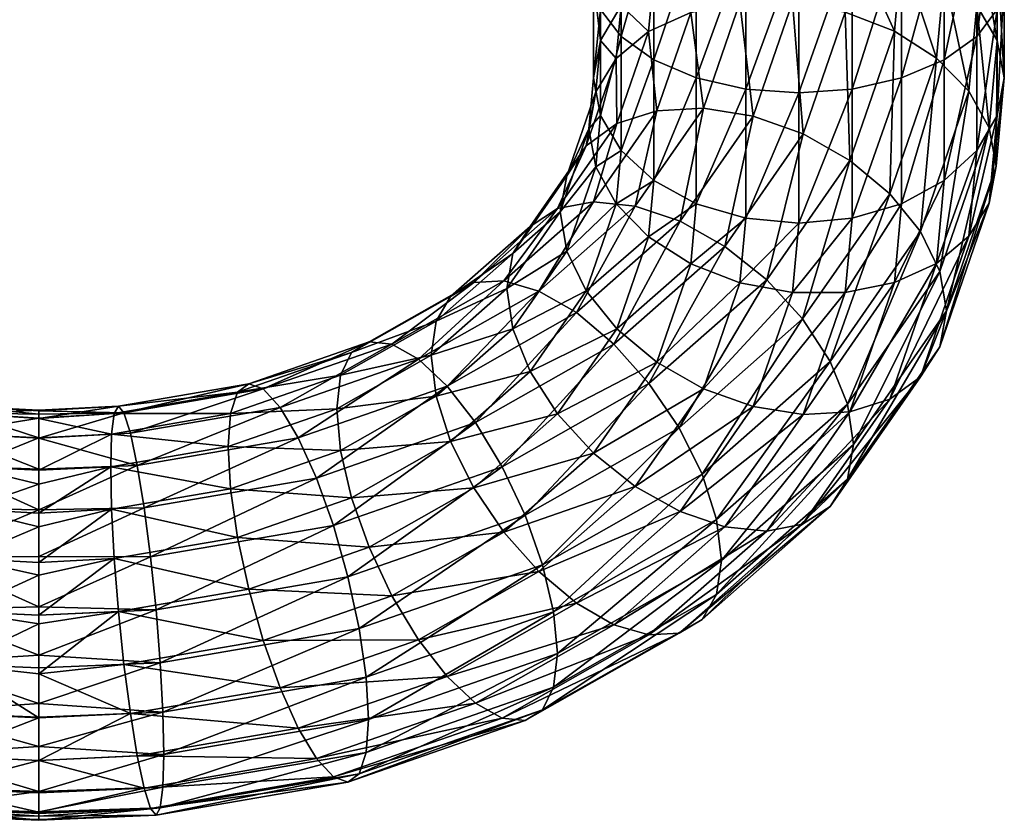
# Model space of a CAD drawing. Extents: x -0.029 to 0.029, y -0.149 to 0.029.
# Tile 2 of 104: x 0 to 0.024, y -0.149 to -0.13. Entities that reach past the tile are written whole.
import ezdxf

# ---------------------------------------------------------------- set-up
doc = ezdxf.new("R2010")
doc.units = 0
doc.layers.add('mesh', color=7, linetype='CONTINUOUS')

msp = doc.modelspace()

# ---------------------------------------------------------------- meshes
at = {"layer": 'mesh'}
mesh = msp.add_polyface(dxfattribs=at)
corners = [(0.019794, -0.127668, 0.186179), (0.019794, -0.123835, 0.185097), (0.0185, -0.127731, 0.186021), (0.021, -0.127485, 0.186644), (0.021, -0.123749, 0.185589), (0.0185, -0.123865, 0.18493), (0.017206, -0.127668, 0.186179), (0.0185, -0.125877, 0.196264), (0.019794, -0.127583, 0.197434), (0.0185, -0.127463, 0.197555), (0.019794, -0.12597, 0.196122), (0.021, -0.127937, 0.197081), (0.021, -0.126244, 0.195704), (0.022036, -0.128499, 0.196519), (0.022036, -0.12668, 0.19504), (0.02283, -0.129231, 0.195787), (0.02283, -0.127248, 0.194174), (0.02333, -0.130083, 0.194934), (0.02333, -0.127909, 0.193165), (0.0235, -0.130998, 0.194019), (0.0235, -0.128619, 0.192083), (0.02333, -0.129329, 0.191001), (0.02333, -0.131914, 0.193104), (0.019794, -0.131268, 0.188045), (0.021, -0.130994, 0.188463), (0.022036, -0.127193, 0.187383), (0.022036, -0.130558, 0.189127), (0.02283, -0.126813, 0.188346), (0.02283, -0.12999, 0.189993), (0.02333, -0.126371, 0.189468), (0.0235, -0.125896, 0.190672), (0.02333, -0.125421, 0.191876), (0.02283, -0.124979, 0.192998), (0.0185, -0.131362, 0.187902), (0.022639, -0.131318, 0.197874), (0.021851, -0.130513, 0.198534), (0.020824, -0.129857, 0.199001), (0.019628, -0.129393, 0.199244), (0.018345, -0.129154, 0.199246), (0.017206, -0.127583, 0.197434)]
mesh.append_faces([[corners[k] for k in face] for face in [(0, 1, 2, 2), (3, 4, 0, 0), (2, 5, 6, 6), (7, 8, 9, 9), (10, 11, 8, 8), (12, 13, 11, 11), (14, 13, 12, 12), (14, 15, 13, 13), (16, 15, 14, 14), (16, 17, 15, 15), (18, 17, 16, 16), (18, 19, 17, 17), (20, 19, 18, 18), (21, 22, 20, 20), (23, 3, 0, 0), (24, 25, 3, 3), (26, 27, 25, 25), (28, 27, 26, 26), (28, 29, 27, 27), (21, 29, 28, 28), (21, 30, 29, 29), (20, 30, 21, 21), (18, 31, 20, 20), (16, 32, 18, 18), (33, 0, 2, 2), (34, 13, 15, 15), (35, 11, 13, 13), (36, 11, 35, 35), (36, 8, 11, 11), (37, 8, 36, 36), (37, 9, 8, 8), (38, 9, 37, 37), (38, 39, 9, 9)]])
mesh = msp.add_polyface(dxfattribs=at)
corners = [(0.011314, -0.135937, 0.205081), (0.013498, -0.134012, 0.203156), (0.012167, -0.136186, 0.206037), (0.010582, -0.135981, 0.204001), (0.012624, -0.13418, 0.202201), (0.011954, -0.134611, 0.201167), (0.01002, -0.136316, 0.202872), (0.011533, -0.135274, 0.200125), (0.009667, -0.136919, 0.201769), (0.011389, -0.136124, 0.199145), (0.013319, -0.13265, 0.199206), (0.01285, -0.133382, 0.198233), (0.01269, -0.134256, 0.197277), (0.01285, -0.135212, 0.196403), (0.011533, -0.137104, 0.198294), (0.004988, -0.127467, 0.120671), (0.005693, -0.126222, 0.119893), (0.002813, -0.127157, 0.120477), (0.006124, -0.12693, 0.120335), (0.004739, -0.127627, 0.12078), (0.006203, -0.127047, 0.120417), (0.005645, -0.12783, 0.11715), (0.004243, -0.128468, 0.117548), (0.007003, -0.127212, 0.116764), (0.006274, -0.126734, 0.115614), (0.008127, -0.126317, 0.116205), (0.003801, -0.127859, 0.116317), (0.003273, -0.128199, 0.121334), (0.003457, -0.128146, 0.121382), (0.006343, -0.127176, 0.120695), (0.006303, -0.127155, 0.12059), (0.003252, -0.128171, 0.121225), (0.009054, -0.125537, 0.119752), (0.003201, -0.128047, 0.121042), (0.007472, -0.126293, 0.119937), (0.005749, -0.127061, 0.12466), (0.007203, -0.12678, 0.121206), (0.007423, -0.126532, 0.120374)]
mesh.append_faces([[corners[k] for k in face] for face in [(0, 1, 2, 2), (3, 4, 0, 0), (3, 5, 4, 4), (6, 5, 3, 3), (6, 7, 5, 5), (8, 7, 6, 6), (8, 9, 7, 7), (5, 10, 4, 4), (7, 11, 5, 5), (7, 12, 11, 11), (9, 12, 7, 7), (9, 13, 12, 12), (14, 13, 9, 9), (15, 16, 17, 17), (18, 16, 15, 15), (19, 20, 15, 15), (20, 18, 15, 15), (16, 21, 22, 22), (16, 23, 21, 21), (24, 23, 25, 25), (24, 21, 23, 23), (26, 21, 24, 24), (26, 22, 21, 21), (27, 28, 29, 29), (29, 30, 31, 31), (32, 30, 29, 29), (30, 20, 19, 19), (33, 30, 19, 19), (20, 34, 18, 18), (30, 34, 20, 20), (35, 29, 28, 28), (36, 29, 35, 35), (37, 29, 36, 36)]])
mesh = msp.add_polyface(dxfattribs=at)
corners = [(0.0135, -0.128619, 0.192083), (0.0135, -0.130998, 0.194019), (0.01367, -0.129329, 0.191001), (0.01367, -0.130083, 0.194934), (0.01367, -0.127909, 0.193165), (0.01417, -0.129231, 0.195787), (0.01417, -0.127248, 0.194174), (0.014964, -0.128499, 0.196519), (0.014964, -0.12668, 0.19504), (0.016, -0.127937, 0.197081), (0.016, -0.126244, 0.195704), (0.017206, -0.127583, 0.197434), (0.017206, -0.12597, 0.196122), (0.0185, -0.127463, 0.197555), (0.01367, -0.125421, 0.191876), (0.0135, -0.125896, 0.190672), (0.01367, -0.126371, 0.189468), (0.01417, -0.126813, 0.188346), (0.01417, -0.12999, 0.189993), (0.014964, -0.127193, 0.187383), (0.014964, -0.130558, 0.189127), (0.016, -0.127485, 0.186644), (0.016, -0.130994, 0.188463), (0.017206, -0.127668, 0.186179), (0.017206, -0.131268, 0.188045), (0.0185, -0.127731, 0.186021), (0.017061, -0.129157, 0.199007), (0.018345, -0.129154, 0.199246), (0.015866, -0.1294, 0.198544), (0.014839, -0.129867, 0.197887), (0.014051, -0.130526, 0.197082), (0.016173, -0.131735, 0.201586), (0.01504, -0.131797, 0.200942)]
mesh.append_faces([[corners[k] for k in face] for face in [(0, 1, 2, 2), (0, 3, 1, 1), (4, 3, 0, 0), (4, 5, 3, 3), (6, 5, 4, 4), (6, 7, 5, 5), (8, 7, 6, 6), (8, 9, 7, 7), (10, 9, 8, 8), (10, 11, 9, 9), (12, 13, 11, 11), (4, 14, 6, 6), (0, 15, 4, 4), (0, 16, 15, 15), (2, 16, 0, 0), (2, 17, 16, 16), (18, 17, 2, 2), (18, 19, 17, 17), (20, 19, 18, 18), (20, 21, 19, 19), (22, 21, 20, 20), (22, 23, 21, 21), (24, 25, 23, 23), (26, 11, 27, 27), (26, 9, 11, 11), (28, 9, 26, 26), (28, 7, 9, 9), (29, 7, 28, 28), (29, 5, 7, 7), (30, 5, 29, 29), (30, 3, 5, 5), (31, 28, 26, 26), (32, 29, 28, 28)]])
mesh = msp.add_polyface(dxfattribs=at)
corners = [(0.0185, -0.131362, 0.187902), (0.0185, -0.134534, 0.190483), (0.019794, -0.131268, 0.188045), (0.017206, -0.131268, 0.188045), (0.017206, -0.134413, 0.190604), (0.0235, -0.128619, 0.192083), (0.02333, -0.131914, 0.193104), (0.0235, -0.130998, 0.194019), (0.02333, -0.129329, 0.191001), (0.02283, -0.132766, 0.192251), (0.02283, -0.12999, 0.189993), (0.022036, -0.133498, 0.191519), (0.022036, -0.130558, 0.189127), (0.021, -0.13406, 0.190957), (0.021, -0.130994, 0.188463), (0.019794, -0.134413, 0.190604), (0.019794, -0.127668, 0.186179), (0.021, -0.127485, 0.186644), (0.022036, -0.127193, 0.187383), (0.0185, -0.127731, 0.186021), (0.022639, -0.134854, 0.194339), (0.023134, -0.134047, 0.195237), (0.023303, -0.133147, 0.196168), (0.02333, -0.130083, 0.194934), (0.023134, -0.132216, 0.197067), (0.02283, -0.129231, 0.195787), (0.022639, -0.131318, 0.197874), (0.021851, -0.130513, 0.198534), (0.022036, -0.128499, 0.196519), (0.016699, -0.135099, 0.20495), (0.01739, -0.131927, 0.202019), (0.018606, -0.13236, 0.20221), (0.021929, -0.135713, 0.200563), (0.02146, -0.13474, 0.201296), (0.020713, -0.133816, 0.201836), (0.020824, -0.129857, 0.199001), (0.01974, -0.133004, 0.202148), (0.019628, -0.129393, 0.199244), (0.018345, -0.129154, 0.199246), (0.017061, -0.129157, 0.199007)]
mesh.append_faces([[corners[k] for k in face] for face in [(0, 1, 2, 2), (3, 4, 0, 0), (5, 6, 7, 7), (8, 9, 6, 6), (10, 9, 8, 8), (10, 11, 9, 9), (12, 11, 10, 10), (12, 13, 11, 11), (14, 13, 12, 12), (2, 15, 14, 14), (2, 16, 0, 0), (14, 17, 2, 2), (12, 18, 14, 14), (0, 19, 3, 3), (20, 6, 9, 9), (21, 7, 6, 6), (22, 7, 21, 21), (22, 23, 7, 7), (24, 23, 22, 22), (24, 25, 23, 23), (26, 25, 24, 24), (27, 28, 26, 26), (29, 30, 31, 31), (32, 26, 24, 24), (33, 27, 26, 26), (34, 35, 27, 27), (36, 35, 34, 34), (36, 37, 35, 35), (31, 37, 36, 36), (31, 38, 37, 37), (30, 38, 31, 31), (30, 39, 38, 38)]])
mesh = msp.add_polyface(dxfattribs=at)
corners = [(0.016, -0.130994, 0.188463), (0.016, -0.13406, 0.190957), (0.017206, -0.131268, 0.188045), (0.014964, -0.133498, 0.191519), (0.014964, -0.130558, 0.189127), (0.01417, -0.132766, 0.192251), (0.01417, -0.12999, 0.189993), (0.01367, -0.131914, 0.193104), (0.01367, -0.129329, 0.191001), (0.0135, -0.130998, 0.194019), (0.017206, -0.127668, 0.186179), (0.013556, -0.131333, 0.196184), (0.01367, -0.130083, 0.194934), (0.014051, -0.130526, 0.197082), (0.013387, -0.132233, 0.195253), (0.013556, -0.133163, 0.194354), (0.014051, -0.134062, 0.193547), (0.015607, -0.134487, 0.204579), (0.016173, -0.131735, 0.201586), (0.01739, -0.131927, 0.202019), (0.014515, -0.134116, 0.203967), (0.01504, -0.131797, 0.200942), (0.013498, -0.134012, 0.203156), (0.014066, -0.132109, 0.20013), (0.012624, -0.13418, 0.202201), (0.013319, -0.13265, 0.199206), (0.011954, -0.134611, 0.201167), (0.01285, -0.133382, 0.198233), (0.017061, -0.129157, 0.199007), (0.015866, -0.1294, 0.198544), (0.014839, -0.129867, 0.197887), (0.01269, -0.134256, 0.197277)]
mesh.append_faces([[corners[k] for k in face] for face in [(0, 1, 2, 2), (0, 3, 1, 1), (4, 3, 0, 0), (4, 5, 3, 3), (6, 5, 4, 4), (6, 7, 5, 5), (8, 7, 6, 6), (8, 9, 7, 7), (2, 10, 0, 0), (11, 12, 13, 13), (11, 9, 12, 12), (14, 9, 11, 11), (14, 7, 9, 9), (15, 7, 14, 14), (15, 5, 7, 7), (16, 5, 15, 15), (16, 3, 5, 5), (17, 18, 19, 19), (20, 21, 18, 18), (22, 23, 21, 21), (24, 25, 23, 23), (26, 27, 25, 25), (18, 28, 19, 19), (21, 29, 18, 18), (23, 30, 21, 21), (23, 13, 30, 30), (25, 13, 23, 23), (25, 11, 13, 13), (27, 11, 25, 25), (27, 14, 11, 11), (31, 14, 27, 27), (31, 15, 14, 14)]])
mesh = msp.add_polyface(dxfattribs=at)
corners = [(0.0185, -0.131362, 0.187902), (0.017206, -0.134413, 0.190604), (0.0185, -0.134534, 0.190483), (0.021, -0.130994, 0.188463), (0.019794, -0.134413, 0.190604), (0.021, -0.13406, 0.190957), (0.019794, -0.131268, 0.188045), (0.019628, -0.136223, 0.192414), (0.018345, -0.136225, 0.192175), (0.020824, -0.13598, 0.192877), (0.022036, -0.133498, 0.191519), (0.021851, -0.135513, 0.193534), (0.02283, -0.132766, 0.192251), (0.022639, -0.134854, 0.194339), (0.023134, -0.134047, 0.195237), (0.02333, -0.131914, 0.193104), (0.017061, -0.135987, 0.192177), (0.019681, -0.138941, 0.203792), (0.02146, -0.13474, 0.201296), (0.021929, -0.135713, 0.200563), (0.01926, -0.137899, 0.204455), (0.020713, -0.133816, 0.201836), (0.01859, -0.136865, 0.204886), (0.01974, -0.133004, 0.202148), (0.017716, -0.13591, 0.205054), (0.018606, -0.13236, 0.20221), (0.016699, -0.135099, 0.20495), (0.019825, -0.139921, 0.202942), (0.022089, -0.136669, 0.199689), (0.023134, -0.132216, 0.197067), (0.022639, -0.131318, 0.197874), (0.021851, -0.130513, 0.198534), (0.01739, -0.138998, 0.194948), (0.018606, -0.13919, 0.19538), (0.01974, -0.139128, 0.196024), (0.020713, -0.138816, 0.196836), (0.02146, -0.138275, 0.19776), (0.021929, -0.137543, 0.198733), (0.023303, -0.133147, 0.196168)]
mesh.append_faces([[corners[k] for k in face] for face in [(0, 1, 2, 2), (3, 4, 5, 5), (6, 2, 4, 4), (7, 4, 8, 8), (7, 5, 4, 4), (9, 5, 7, 7), (9, 10, 5, 5), (11, 10, 9, 9), (11, 12, 10, 10), (13, 12, 11, 11), (14, 15, 13, 13), (8, 2, 16, 16), (8, 4, 2, 2), (17, 18, 19, 19), (20, 21, 18, 18), (22, 21, 20, 20), (22, 23, 21, 21), (24, 23, 22, 22), (24, 25, 23, 23), (26, 25, 24, 24), (27, 19, 28, 28), (19, 29, 28, 28), (18, 30, 19, 19), (21, 31, 18, 18), (32, 7, 8, 8), (33, 9, 7, 7), (34, 11, 9, 9), (35, 13, 11, 11), (36, 14, 13, 13), (37, 14, 36, 36), (37, 38, 14, 14), (28, 38, 37, 37), (28, 29, 38, 38)]])
mesh = msp.add_polyface(dxfattribs=at)
corners = [(0.017206, -0.131268, 0.188045), (0.016, -0.13406, 0.190957), (0.017206, -0.134413, 0.190604), (0.014839, -0.134867, 0.192887), (0.014964, -0.133498, 0.191519), (0.014051, -0.134062, 0.193547), (0.015866, -0.135523, 0.19242), (0.017061, -0.135987, 0.192177), (0.0185, -0.134534, 0.190483), (0.015582, -0.139516, 0.207537), (0.017716, -0.13591, 0.205054), (0.01859, -0.136865, 0.204886), (0.014849, -0.138437, 0.207581), (0.016699, -0.135099, 0.20495), (0.013997, -0.137481, 0.207331), (0.015607, -0.134487, 0.204579), (0.013082, -0.136713, 0.206805), (0.014515, -0.134116, 0.203967), (0.012167, -0.136186, 0.206037), (0.013498, -0.134012, 0.203156), (0.011314, -0.135937, 0.205081), (0.012624, -0.13418, 0.202201), (0.01739, -0.131927, 0.202019), (0.016173, -0.131735, 0.201586), (0.01504, -0.131797, 0.200942), (0.014066, -0.132109, 0.20013), (0.011533, -0.137104, 0.198294), (0.013319, -0.136185, 0.19567), (0.01285, -0.135212, 0.196403), (0.011954, -0.138146, 0.197631), (0.014066, -0.137109, 0.19513), (0.013556, -0.133163, 0.194354), (0.01269, -0.134256, 0.197277), (0.01504, -0.137921, 0.194818), (0.016173, -0.138565, 0.194756), (0.018345, -0.136225, 0.192175)]
mesh.append_faces([[corners[k] for k in face] for face in [(0, 1, 2, 2), (3, 4, 5, 5), (3, 1, 4, 4), (6, 1, 3, 3), (6, 2, 1, 1), (7, 2, 6, 6), (7, 8, 2, 2), (9, 10, 11, 11), (12, 13, 10, 10), (14, 13, 12, 12), (14, 15, 13, 13), (16, 15, 14, 14), (16, 17, 15, 15), (18, 17, 16, 16), (18, 19, 17, 17), (20, 21, 19, 19), (15, 22, 13, 13), (17, 23, 15, 15), (19, 24, 17, 17), (21, 25, 19, 19), (26, 27, 28, 28), (29, 30, 27, 27), (28, 31, 32, 32), (28, 5, 31, 31), (27, 5, 28, 28), (27, 3, 5, 5), (30, 3, 27, 27), (30, 6, 3, 3), (33, 6, 30, 30), (33, 7, 6, 6), (34, 7, 33, 33), (34, 35, 7, 7)]])
mesh = msp.add_polyface(dxfattribs=at)
corners = [(0.016497, -0.141748, 0.206599), (0.019681, -0.138941, 0.203792), (0.016617, -0.142749, 0.205769), (0.01926, -0.137899, 0.204455), (0.016143, -0.140646, 0.207202), (0.01859, -0.136865, 0.204886), (0.015582, -0.139516, 0.207537), (0.013997, -0.144311, 0.200501), (0.017716, -0.142034, 0.198931), (0.016699, -0.141929, 0.198119), (0.014849, -0.14456, 0.201457), (0.01859, -0.141865, 0.199886), (0.015582, -0.144516, 0.202537), (0.01926, -0.141434, 0.200919), (0.016143, -0.144181, 0.203666), (0.019681, -0.140771, 0.201962), (0.016497, -0.143578, 0.204769), (0.019825, -0.139921, 0.202942), (0.021929, -0.135713, 0.200563), (0.02146, -0.13474, 0.201296), (0.015607, -0.141558, 0.197508), (0.018606, -0.13919, 0.19538), (0.01739, -0.138998, 0.194948), (0.01974, -0.139128, 0.196024), (0.020713, -0.138816, 0.196836), (0.02146, -0.138275, 0.19776), (0.021929, -0.137543, 0.198733), (0.022089, -0.136669, 0.199689), (0.018345, -0.136225, 0.192175), (0.016173, -0.138565, 0.194756), (0.019628, -0.136223, 0.192414), (0.020824, -0.13598, 0.192877), (0.021851, -0.135513, 0.193534), (0.022639, -0.134854, 0.194339)]
mesh.append_faces([[corners[k] for k in face] for face in [(0, 1, 2, 2), (0, 3, 1, 1), (4, 3, 0, 0), (4, 5, 3, 3), (6, 5, 4, 4), (7, 8, 9, 9), (10, 11, 8, 8), (12, 13, 11, 11), (14, 13, 12, 12), (14, 15, 13, 13), (16, 15, 14, 14), (16, 17, 15, 15), (2, 17, 16, 16), (2, 1, 17, 17), (1, 18, 17, 17), (3, 19, 1, 1), (20, 21, 22, 22), (9, 21, 20, 20), (9, 23, 21, 21), (8, 23, 9, 9), (8, 24, 23, 23), (11, 24, 8, 8), (11, 25, 24, 24), (13, 25, 11, 11), (13, 26, 25, 25), (15, 26, 13, 13), (15, 27, 26, 26), (17, 27, 15, 15), (22, 28, 29, 29), (21, 30, 22, 22), (23, 31, 21, 21), (24, 32, 23, 23), (25, 33, 24, 24)]])
mesh = msp.add_polyface(dxfattribs=at)
corners = [(0.012527, -0.144, 0.208851), (0.016497, -0.141748, 0.206599), (0.012619, -0.145017, 0.208037), (0.016143, -0.140646, 0.207202), (0.012259, -0.14285, 0.209406), (0.015582, -0.139516, 0.207537), (0.011832, -0.141643, 0.209664), (0.014849, -0.138437, 0.207581), (0.011276, -0.140464, 0.209608), (0.013997, -0.137481, 0.207331), (0.010629, -0.139391, 0.209242), (0.013082, -0.136713, 0.206805), (0.010629, -0.146221, 0.202412), (0.014849, -0.14456, 0.201457), (0.013997, -0.144311, 0.200501), (0.011276, -0.146587, 0.203484), (0.015582, -0.144516, 0.202537), (0.011832, -0.146643, 0.204664), (0.016143, -0.144181, 0.203666), (0.012259, -0.146385, 0.20587), (0.016497, -0.143578, 0.204769), (0.012527, -0.14583, 0.207021), (0.016617, -0.142749, 0.205769), (0.017716, -0.13591, 0.205054), (0.011314, -0.14206, 0.198957), (0.014515, -0.140946, 0.197137), (0.013498, -0.140135, 0.197032), (0.012167, -0.143017, 0.199207), (0.015607, -0.141558, 0.197508), (0.013082, -0.143784, 0.199734), (0.016699, -0.141929, 0.198119), (0.017716, -0.142034, 0.198931), (0.01859, -0.141865, 0.199886), (0.012624, -0.13918, 0.197201), (0.014066, -0.137109, 0.19513), (0.011954, -0.138146, 0.197631), (0.01504, -0.137921, 0.194818), (0.016173, -0.138565, 0.194756), (0.01739, -0.138998, 0.194948)]
mesh.append_faces([[corners[k] for k in face] for face in [(0, 1, 2, 2), (0, 3, 1, 1), (4, 3, 0, 0), (4, 5, 3, 3), (6, 5, 4, 4), (6, 7, 5, 5), (8, 9, 7, 7), (10, 11, 9, 9), (12, 13, 14, 14), (15, 16, 13, 13), (17, 18, 16, 16), (19, 18, 17, 17), (19, 20, 18, 18), (21, 20, 19, 19), (21, 22, 20, 20), (2, 22, 21, 21), (2, 1, 22, 22), (7, 23, 5, 5), (24, 25, 26, 26), (27, 28, 25, 25), (29, 28, 27, 27), (29, 30, 28, 28), (14, 30, 29, 29), (13, 31, 14, 14), (16, 32, 13, 13), (33, 34, 35, 35), (33, 36, 34, 34), (26, 36, 33, 33), (26, 37, 36, 36), (25, 37, 26, 26), (25, 38, 37, 37), (28, 38, 25, 25)]])
mesh = msp.add_polyface(dxfattribs=at)
corners = [(0.006755, -0.14074, 0.210591), (0.009934, -0.138499, 0.20859), (0.010629, -0.139391, 0.209242), (0.006313, -0.139759, 0.209851), (0.009239, -0.137847, 0.207698), (0.005872, -0.13902, 0.20887), (0.008591, -0.137481, 0.206625), (0.00546, -0.138571, 0.207716), (0.008035, -0.137425, 0.205446), (0.005107, -0.138445, 0.206465), (0.007609, -0.137683, 0.20424), (0.013997, -0.137481, 0.207331), (0.011276, -0.140464, 0.209608), (0.013082, -0.136713, 0.206805), (0.012167, -0.136186, 0.206037), (0.011314, -0.135937, 0.205081), (0.010582, -0.135981, 0.204001), (0.01002, -0.136316, 0.202872), (0.009667, -0.136919, 0.201769), (0.00734, -0.138238, 0.203089), (0.009546, -0.137749, 0.200769), (0.007249, -0.139052, 0.202072), (0.009667, -0.138749, 0.199939), (0.00734, -0.140068, 0.201259), (0.01002, -0.139851, 0.199336), (0.011389, -0.136124, 0.199145), (0.011533, -0.137104, 0.198294), (0.011954, -0.138146, 0.197631), (0.012624, -0.13918, 0.197201), (0.010582, -0.140981, 0.199001), (0.013498, -0.140135, 0.197032), (0.013319, -0.136185, 0.19567)]
mesh.append_faces([[corners[k] for k in face] for face in [(0, 1, 2, 2), (3, 1, 0, 0), (3, 4, 1, 1), (5, 4, 3, 3), (5, 6, 4, 4), (7, 8, 6, 6), (9, 10, 8, 8), (2, 11, 12, 12), (1, 13, 2, 2), (1, 14, 13, 13), (4, 14, 1, 1), (4, 15, 14, 14), (6, 15, 4, 4), (6, 16, 15, 15), (8, 16, 6, 6), (8, 17, 16, 16), (10, 17, 8, 8), (10, 18, 17, 17), (19, 18, 10, 10), (19, 20, 18, 18), (21, 20, 19, 19), (21, 22, 20, 20), (23, 22, 21, 21), (23, 24, 22, 22), (20, 25, 18, 18), (20, 26, 25, 25), (22, 26, 20, 20), (22, 27, 26, 26), (24, 27, 22, 22), (24, 28, 27, 27), (29, 28, 24, 24), (29, 30, 28, 28), (27, 31, 26, 26)]])
mesh = msp.add_polyface(dxfattribs=at)
corners = [(0, -0.139085, 0.20688), (-0.001832, -0.139166, 0.205722), (0, -0.139291, 0.205665), (-0.001935, -0.138991, 0.207012), (0, -0.139102, 0.207099), (0, -0.139183, 0.20811), (-0.002069, -0.139155, 0.2083), (0, -0.139282, 0.208508), (-0.002225, -0.139648, 0.209498), (-0.009239, -0.137847, 0.207698), (-0.00546, -0.138571, 0.207716), (-0.005871, -0.13902, 0.20887), (-0.008591, -0.137481, 0.206625), (-0.005107, -0.138445, 0.206465), (-0.008035, -0.137425, 0.205446), (-0.004835, -0.138649, 0.205205), (-0.007609, -0.137683, 0.20424), (-0.004665, -0.13917, 0.20402), (-0.00734, -0.138238, 0.203089), (-0.004607, -0.139972, 0.202992), (-0.007249, -0.139052, 0.202072), (-0.004665, -0.141, 0.20219), (-0.006313, -0.139759, 0.209851), (-0.002392, -0.140435, 0.210526), (-0.001768, -0.139669, 0.204519), (-0.001746, -0.140464, 0.203485), (0, -0.139758, 0.204604), (0.001768, -0.139669, 0.204519), (0, -0.140545, 0.203565), (0, -0.139773, 0.20964), (0, -0.140523, 0.210614)]
mesh.append_faces([[corners[k] for k in face] for face in [(0, 1, 2, 2), (0, 3, 1, 1), (4, 3, 0, 0), (5, 3, 4, 4), (5, 6, 3, 3), (7, 6, 5, 5), (7, 8, 6, 6), (9, 10, 11, 11), (12, 13, 10, 10), (14, 15, 13, 13), (16, 17, 15, 15), (18, 19, 17, 17), (20, 21, 19, 19), (22, 8, 23, 23), (11, 8, 22, 22), (11, 6, 8, 8), (10, 6, 11, 11), (10, 3, 6, 6), (13, 3, 10, 10), (13, 1, 3, 3), (15, 1, 13, 13), (15, 24, 1, 1), (17, 24, 15, 15), (17, 25, 24, 24), (19, 25, 17, 17), (26, 27, 2, 2), (26, 25, 28, 28), (26, 24, 25, 25), (26, 1, 24, 24), (2, 1, 26, 26), (29, 8, 7, 7), (8, 30, 23, 23), (8, 29, 30, 30)]])
mesh = msp.add_polyface(dxfattribs=at)
corners = [(0.001935, -0.138991, 0.207012), (0, -0.139085, 0.20688), (0, -0.139291, 0.205665), (0, -0.139102, 0.207099), (0.002069, -0.139155, 0.2083), (0, -0.139183, 0.20811), (0, -0.139282, 0.208508), (0.001832, -0.139166, 0.205722), (0.001768, -0.139669, 0.204519), (0.002392, -0.140435, 0.210526), (0.005872, -0.13902, 0.20887), (0.006313, -0.139759, 0.209851), (0.002225, -0.139648, 0.209498), (0.00546, -0.138571, 0.207716), (0.005107, -0.138445, 0.206465), (0.004836, -0.138649, 0.205205), (0.004665, -0.13917, 0.20402), (0.004607, -0.139971, 0.202992), (0.001746, -0.140464, 0.203485), (0.008591, -0.137481, 0.206625), (0.008035, -0.137425, 0.205446), (0.007609, -0.137683, 0.20424), (0.00734, -0.138238, 0.203089), (0.007249, -0.139052, 0.202072), (0.00734, -0.140068, 0.201259), (0.004665, -0.141, 0.20219), (0, -0.139773, 0.20964), (0, -0.139758, 0.204604), (0, -0.140545, 0.203565)]
mesh.append_faces([[corners[k] for k in face] for face in [(0, 1, 2, 2), (0, 3, 1, 1), (4, 3, 0, 0), (4, 5, 3, 3), (6, 5, 4, 4), (2, 7, 0, 0), (2, 8, 7, 7), (9, 10, 11, 11), (12, 10, 9, 9), (12, 13, 10, 10), (4, 13, 12, 12), (4, 14, 13, 13), (0, 14, 4, 4), (0, 15, 14, 14), (7, 15, 0, 0), (7, 16, 15, 15), (8, 16, 7, 7), (8, 17, 16, 16), (18, 17, 8, 8), (13, 19, 10, 10), (14, 20, 13, 13), (15, 21, 14, 14), (15, 22, 21, 21), (16, 22, 15, 15), (16, 23, 22, 22), (17, 23, 16, 16), (17, 24, 23, 23), (25, 24, 17, 17), (26, 12, 9, 9), (26, 4, 12, 12), (6, 4, 26, 26), (8, 27, 28, 28)]])
mesh = msp.add_polyface(dxfattribs=at)
corners = [(0.007961, -0.14559, 0.210441), (0.012527, -0.144, 0.208851), (0.008019, -0.146618, 0.209639), (0.012259, -0.14285, 0.209406), (0.007791, -0.144405, 0.210961), (0.011832, -0.141643, 0.209664), (0.00752, -0.143145, 0.211165), (0.011276, -0.140464, 0.209608), (0.007166, -0.141895, 0.211039), (0.010629, -0.139391, 0.209242), (0.005872, -0.14585, 0.20204), (0.009934, -0.14557, 0.201519), (0.009239, -0.144677, 0.200868), (0.006313, -0.14683, 0.20278), (0.010629, -0.146221, 0.202412), (0.006755, -0.14757, 0.20376), (0.011276, -0.146587, 0.203484), (0.007166, -0.148018, 0.204915), (0.011832, -0.146643, 0.204664), (0.00752, -0.148145, 0.206165), (0.012259, -0.146385, 0.20587), (0.007791, -0.147941, 0.207426), (0.012527, -0.14583, 0.207021), (0.007961, -0.14742, 0.20861), (0.012619, -0.145017, 0.208037), (0.014849, -0.138437, 0.207581), (0.007609, -0.141219, 0.200704), (0.010582, -0.140981, 0.199001), (0.01002, -0.139851, 0.199336), (0.008035, -0.142425, 0.200446), (0.011314, -0.14206, 0.198957), (0.008591, -0.143605, 0.200502), (0.012167, -0.143017, 0.199207), (0.013082, -0.143784, 0.199734), (0.013997, -0.144311, 0.200501), (0.014849, -0.14456, 0.201457), (0.015582, -0.144516, 0.202537), (0.013498, -0.140135, 0.197032), (0.014515, -0.140946, 0.197137)]
mesh.append_faces([[corners[k] for k in face] for face in [(0, 1, 2, 2), (0, 3, 1, 1), (4, 3, 0, 0), (4, 5, 3, 3), (6, 5, 4, 4), (6, 7, 5, 5), (8, 9, 7, 7), (10, 11, 12, 12), (13, 14, 11, 11), (15, 16, 14, 14), (17, 18, 16, 16), (19, 20, 18, 18), (21, 20, 19, 19), (21, 22, 20, 20), (23, 22, 21, 21), (23, 24, 22, 22), (2, 24, 23, 23), (2, 1, 24, 24), (7, 25, 5, 5), (26, 27, 28, 28), (29, 27, 26, 26), (29, 30, 27, 27), (31, 30, 29, 29), (31, 32, 30, 30), (12, 32, 31, 31), (12, 33, 32, 32), (11, 33, 12, 12), (11, 34, 33, 33), (14, 34, 11, 11), (16, 35, 14, 14), (18, 36, 16, 16), (30, 37, 27, 27), (32, 38, 30, 30)]])
mesh = msp.add_polyface(dxfattribs=at)
corners = [(0.003017, -0.146442, 0.211292), (0.007961, -0.14559, 0.210441), (0.003039, -0.147476, 0.210497), (0.007791, -0.144405, 0.210961), (0.002952, -0.145239, 0.211795), (0.00752, -0.143145, 0.211165), (0.002849, -0.143949, 0.21197), (0.007166, -0.141895, 0.211039), (0.002715, -0.142661, 0.211806), (0.006755, -0.14074, 0.210591), (0.00256, -0.141463, 0.211313), (0.006313, -0.139759, 0.209851), (0.001935, -0.143991, 0.202012), (0.00546, -0.144695, 0.201592), (0.005107, -0.143445, 0.201465), (0.002069, -0.145279, 0.202176), (0.005872, -0.14585, 0.20204), (0.002225, -0.146478, 0.202668), (0.006313, -0.14683, 0.20278), (0.002392, -0.147506, 0.203455), (0.006755, -0.14757, 0.20376), (0.00256, -0.148293, 0.204483), (0.007166, -0.148018, 0.204915), (0.002715, -0.148785, 0.205682), (0.00752, -0.148145, 0.206165), (0.002849, -0.148949, 0.20697), (0.007791, -0.147941, 0.207426), (0.002952, -0.148774, 0.208259), (0.007961, -0.14742, 0.20861), (0.003017, -0.148272, 0.209462), (0.008019, -0.146618, 0.209639), (0.011276, -0.140464, 0.209608), (0.010629, -0.139391, 0.209242), (0.004665, -0.141, 0.20219), (0.007609, -0.141219, 0.200704), (0.00734, -0.140068, 0.201259), (0.004836, -0.142185, 0.20167), (0.008035, -0.142425, 0.200446), (0.008591, -0.143605, 0.200502), (0.009239, -0.144677, 0.200868), (0.009934, -0.14557, 0.201519), (0.010629, -0.146221, 0.202412), (0.011276, -0.146587, 0.203484), (0.011832, -0.146643, 0.204664), (0.01002, -0.139851, 0.199336)]
mesh.append_faces([[corners[k] for k in face] for face in [(0, 1, 2, 2), (0, 3, 1, 1), (4, 5, 3, 3), (6, 7, 5, 5), (8, 9, 7, 7), (10, 11, 9, 9), (12, 13, 14, 14), (15, 16, 13, 13), (17, 18, 16, 16), (19, 20, 18, 18), (21, 22, 20, 20), (23, 24, 22, 22), (25, 26, 24, 24), (27, 28, 26, 26), (29, 30, 28, 28), (2, 30, 29, 29), (2, 1, 30, 30), (7, 31, 5, 5), (9, 32, 7, 7), (33, 34, 35, 35), (36, 34, 33, 33), (36, 37, 34, 34), (14, 37, 36, 36), (14, 38, 37, 37), (13, 38, 14, 14), (13, 39, 38, 38), (16, 39, 13, 13), (18, 40, 16, 16), (20, 41, 18, 18), (22, 42, 20, 20), (24, 43, 22, 22), (34, 44, 35, 35)]])
mesh = msp.add_polyface(dxfattribs=at)
corners = [(0.002952, -0.145239, 0.211795), (0, -0.145055, 0.212005), (0.002849, -0.143949, 0.21197), (0, -0.145365, 0.211902), (0, -0.14623, 0.211615), (0.002715, -0.142661, 0.211806), (0, -0.142652, 0.211892), (0.00256, -0.141463, 0.211313), (0, -0.143874, 0.212096), (0, -0.144078, 0.21208), (0.001768, -0.139669, 0.204519), (0, -0.140545, 0.203565), (0.001746, -0.140464, 0.203485), (0, -0.142795, 0.202299), (0.001832, -0.142702, 0.202187), (0.001768, -0.141499, 0.202689), (0, -0.141598, 0.202799), (0, -0.140886, 0.203254), (0.001935, -0.143991, 0.202012), (0, -0.144287, 0.202105), (0, -0.145509, 0.202309), (0, -0.144082, 0.202121), (0, -0.143105, 0.202197), (0.002069, -0.145279, 0.202176), (0.00752, -0.143145, 0.211165), (0.007166, -0.141895, 0.211039), (0.006755, -0.14074, 0.210591), (0.002392, -0.140435, 0.210526), (0.006313, -0.139759, 0.209851), (0.004665, -0.141, 0.20219), (0.004607, -0.139971, 0.202992), (0.004836, -0.142185, 0.20167), (0.005107, -0.143445, 0.201465), (0.00546, -0.144695, 0.201592), (0, -0.141517, 0.211394), (0, -0.140523, 0.210614), (0, -0.139773, 0.20964)]
mesh.append_faces([[corners[k] for k in face] for face in [(0, 1, 2, 2), (0, 3, 1, 1), (4, 3, 0, 0), (5, 6, 7, 7), (5, 8, 6, 6), (2, 8, 5, 5), (2, 9, 8, 8), (1, 9, 2, 2), (10, 11, 12, 12), (13, 14, 15, 15), (12, 16, 15, 15), (11, 17, 12, 12), (18, 19, 20, 20), (18, 21, 19, 19), (14, 21, 18, 18), (14, 22, 21, 21), (13, 22, 14, 14), (20, 23, 18, 18), (2, 24, 0, 0), (5, 25, 2, 2), (7, 26, 5, 5), (27, 28, 7, 7), (12, 29, 30, 30), (15, 29, 12, 12), (15, 31, 29, 29), (14, 31, 15, 15), (14, 32, 31, 31), (18, 32, 14, 14), (23, 33, 18, 18), (27, 34, 35, 35), (7, 34, 27, 27), (6, 34, 7, 7), (36, 27, 35, 35)]])
mesh = msp.add_polyface(dxfattribs=at)
corners = [(0.001768, -0.141499, 0.202689), (0, -0.14193, 0.202587), (0, -0.142795, 0.202299), (0, -0.141598, 0.202799), (0.001746, -0.140464, 0.203485), (0, -0.140886, 0.203254), (0, -0.144287, 0.202105), (-0.002069, -0.145279, 0.202176), (0, -0.145509, 0.202309), (-0.001935, -0.143991, 0.202012), (0, -0.144082, 0.202121), (0, -0.143105, 0.202197), (-0.001832, -0.142702, 0.202187), (-0.001768, -0.141499, 0.202689), (-0.001746, -0.140464, 0.203485), (0, -0.140545, 0.203565), (-0.002715, -0.142661, 0.211806), (0, -0.143874, 0.212096), (-0.002849, -0.143949, 0.21197), (0, -0.142652, 0.211892), (0, -0.145055, 0.212005), (-0.002952, -0.145239, 0.211795), (0, -0.144078, 0.21208), (-0.00752, -0.143145, 0.211165), (-0.007166, -0.141895, 0.211039), (-0.002559, -0.141463, 0.211313), (-0.006755, -0.14074, 0.210591), (-0.002392, -0.140435, 0.210526), (-0.004607, -0.139972, 0.202992), (-0.004665, -0.141, 0.20219), (-0.004835, -0.142185, 0.20167), (-0.005107, -0.143445, 0.201465), (0, -0.141517, 0.211394), (0, -0.140523, 0.210614)]
mesh.append_faces([[corners[k] for k in face] for face in [(0, 1, 2, 2), (0, 3, 1, 1), (4, 5, 3, 3), (6, 7, 8, 8), (6, 9, 7, 7), (10, 9, 6, 6), (11, 9, 10, 10), (11, 12, 9, 9), (2, 12, 11, 11), (1, 12, 2, 2), (1, 13, 12, 12), (3, 13, 1, 1), (5, 13, 3, 3), (5, 14, 13, 13), (15, 14, 5, 5), (16, 17, 18, 18), (16, 19, 17, 17), (18, 20, 21, 21), (18, 22, 20, 20), (17, 22, 18, 18), (23, 16, 18, 18), (24, 25, 16, 16), (26, 27, 25, 25), (28, 13, 14, 14), (29, 13, 28, 28), (29, 12, 13, 13), (30, 12, 29, 29), (30, 9, 12, 12), (31, 7, 9, 9), (25, 32, 16, 16), (27, 32, 25, 25), (27, 33, 32, 32), (32, 19, 16, 16)]])
mesh = msp.add_polyface(dxfattribs=at)
corners = [(0.003039, -0.147476, 0.210497), (0, -0.147274, 0.210947), (0.003017, -0.146442, 0.211292), (0, -0.14623, 0.211615), (0.002952, -0.145239, 0.211795), (0, -0.146562, 0.211403), (0, -0.145509, 0.202309), (0.002225, -0.146478, 0.202668), (0.002069, -0.145279, 0.202176), (0.00256, -0.148293, 0.204483), (0, -0.148878, 0.205693), (0.002715, -0.148785, 0.205682), (0, -0.14841, 0.204601), (0, -0.148977, 0.206089), (0.002849, -0.148949, 0.20697), (0, -0.148906, 0.205807), (0.002952, -0.148774, 0.208259), (0, -0.14887, 0.208535), (0.003017, -0.148272, 0.209462), (0, -0.149075, 0.207319), (0, -0.149058, 0.207102), (0.007791, -0.144405, 0.210961), (0.005872, -0.14585, 0.20204), (0.002392, -0.147506, 0.203455), (0.006313, -0.14683, 0.20278), (0.006755, -0.14757, 0.20376), (0.007166, -0.148018, 0.204915), (0.00752, -0.148145, 0.206165), (0.007791, -0.147941, 0.207426), (0.007961, -0.14742, 0.20861), (0, -0.148374, 0.209662), (0, -0.147617, 0.210635), (0, -0.146577, 0.202778), (0, -0.147617, 0.203566)]
mesh.append_faces([[corners[k] for k in face] for face in [(0, 1, 2, 2), (2, 3, 4, 4), (2, 5, 3, 3), (1, 5, 2, 2), (6, 7, 8, 8), (9, 10, 11, 11), (9, 12, 10, 10), (11, 13, 14, 14), (11, 15, 13, 13), (10, 15, 11, 11), (16, 17, 18, 18), (16, 19, 17, 17), (14, 19, 16, 16), (14, 20, 19, 19), (13, 20, 14, 14), (4, 21, 2, 2), (7, 22, 8, 8), (23, 24, 7, 7), (9, 25, 23, 23), (11, 26, 9, 9), (14, 27, 11, 11), (16, 28, 14, 14), (18, 29, 16, 16), (0, 30, 31, 31), (0, 18, 30, 30), (0, 31, 1, 1), (32, 7, 6, 6), (23, 33, 9, 9), (7, 33, 23, 23), (7, 32, 33, 33), (33, 12, 9, 9), (18, 17, 30, 30)]])
mesh = msp.add_polyface(dxfattribs=at)
corners = [(0, -0.149075, 0.207319), (-0.002952, -0.148774, 0.208259), (0, -0.14887, 0.208535), (-0.002849, -0.148949, 0.20697), (0, -0.149058, 0.207102), (0, -0.148977, 0.206089), (-0.002715, -0.148785, 0.205682), (0, -0.148906, 0.205807), (0, -0.148878, 0.205693), (-0.002559, -0.148293, 0.204483), (0, -0.14841, 0.204601), (-0.002952, -0.145239, 0.211795), (0, -0.14623, 0.211615), (-0.003017, -0.146442, 0.211292), (0, -0.145365, 0.211902), (0, -0.145055, 0.212005), (0, -0.147274, 0.210947), (-0.003039, -0.147476, 0.210497), (0, -0.146562, 0.211403), (-0.00546, -0.144695, 0.201592), (-0.002225, -0.146478, 0.202668), (-0.002069, -0.145279, 0.202176), (-0.005871, -0.14585, 0.20204), (-0.002392, -0.147506, 0.203455), (-0.006313, -0.14683, 0.20278), (-0.006755, -0.14757, 0.20376), (-0.007166, -0.148018, 0.204915), (-0.00752, -0.148145, 0.206165), (0, -0.148374, 0.209662), (0, -0.147617, 0.210635), (-0.003017, -0.148272, 0.209462), (0, -0.147617, 0.203566), (0, -0.146577, 0.202778), (0, -0.145509, 0.202309)]
mesh.append_faces([[corners[k] for k in face] for face in [(0, 1, 2, 2), (0, 3, 1, 1), (4, 3, 0, 0), (5, 3, 4, 4), (5, 6, 3, 3), (7, 6, 5, 5), (8, 6, 7, 7), (8, 9, 6, 6), (10, 9, 8, 8), (11, 12, 13, 13), (11, 14, 12, 12), (15, 14, 11, 11), (13, 16, 17, 17), (13, 18, 16, 16), (12, 18, 13, 13), (19, 20, 21, 21), (22, 23, 20, 20), (24, 9, 23, 23), (25, 6, 9, 9), (26, 3, 6, 6), (27, 1, 3, 3), (28, 17, 29, 29), (28, 30, 17, 17), (28, 1, 30, 30), (2, 1, 28, 28), (31, 9, 10, 10), (31, 23, 9, 9), (32, 23, 31, 31), (32, 20, 23, 23), (32, 21, 20, 20), (33, 21, 32, 32), (17, 16, 29, 29)]])

doc.saveas('drawing.dxf')
